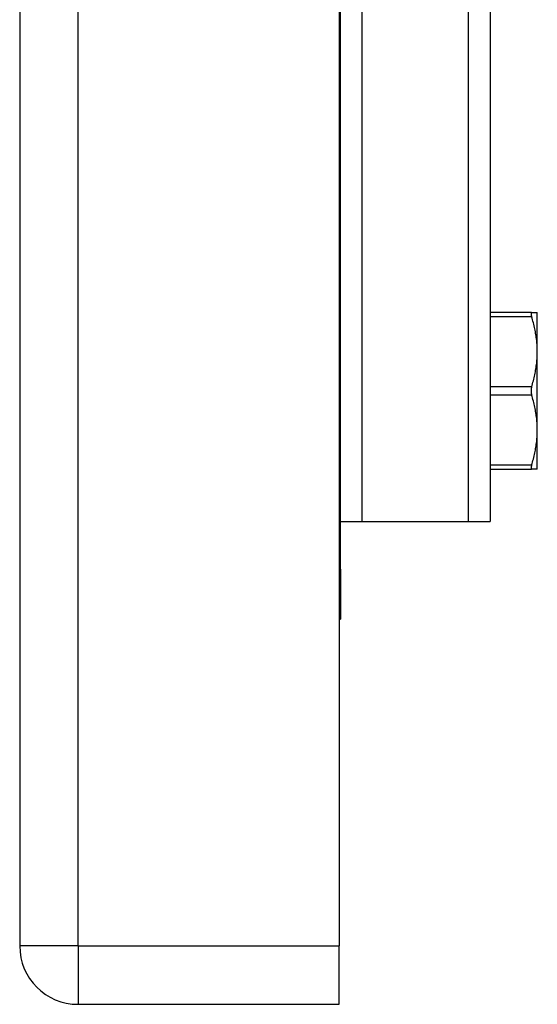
# Model space of a CAD drawing. Header units: inches. Extents: x 2.8 to 80.3, y 4.6 to 43.1.
# Tile 70 of 83: x 46.2 to 47.5, y 13 to 15.4. Entities that reach past the tile are written whole.
import ezdxf

# ---------------------------------------------------------------- set-up
doc = ezdxf.new("R2010")
doc.units = ezdxf.units.IN
doc.header["$MEASUREMENT"] = 0
doc.layers.add('Visible Edges(ANSI)', color=7, linetype='Continuous', lineweight=25)
doc.layers.add('Visible Tangent Edges(ANSI)', color=7, linetype='Continuous', lineweight=25)

msp = doc.modelspace()

# ---------------------------------------------------------------- linework, layer by layer
at = {"layer": 'Visible Edges(ANSI)'}
for p, q in [((46.1576, 32.6239), (46.1576, 13.1129)), ((46.9576, 32.6239), (46.9576, 13.1129)), ((47.3356, 16.8345), (47.3356, 14.1755)), ((46.9606, 14.0559), (46.9606, 16.5379)), ((47.4393, 14.6981), (47.3356, 14.6981)), ((47.4393, 14.6981), (47.4537, 14.6981)), ((47.4537, 14.6002), (47.4537, 14.6981)), ((47.4537, 14.4043), (47.4537, 14.6002)), ((47.4537, 14.3064), (47.4537, 14.4043)), ((47.3356, 14.3064), (47.4393, 14.3064)), ((47.4537, 14.3064), (47.4393, 14.3064)), ((46.9606, 14.1755), (47.0144, 14.1755)), ((47.0144, 14.1755), (47.2817, 14.1755)), ((47.2817, 14.1755), (47.3356, 14.1755)), ((46.9606, 14.0559), (46.9606, 13.9309)), ((46.9576, 13.9309), (46.9606, 13.9309)), ((46.9576, 12.9669), (46.9576, 13.1129)), ((46.3036, 12.9669), (46.9576, 12.9669))]:
    msp.add_line(p, q, dxfattribs=at)
at = {"layer": 'Visible Edges(ANSI)', "flags": 128}
for points in [[(47.4393, 14.6981), (47.4391, 14.6981), (47.4389, 14.698), (47.4387, 14.6979), (47.4386, 14.6978), (47.4384, 14.6976), (47.4383, 14.6974), (47.4382, 14.6972), (47.4381, 14.6969), (47.438, 14.6966), (47.438, 14.6963), (47.4379, 14.6959), (47.4379, 14.6955), (47.4379, 14.695), (47.438, 14.6946), (47.438, 14.6941), (47.4381, 14.6935), (47.4382, 14.693), (47.4383, 14.6924), (47.4384, 14.6917), (47.4386, 14.6911), (47.4387, 14.6904), (47.4389, 14.6897), (47.4391, 14.689), (47.4393, 14.6883)], [(47.4537, 14.6002), (47.4536, 14.6038), (47.4536, 14.6073), (47.4534, 14.6109), (47.4533, 14.6144), (47.453, 14.618), (47.4528, 14.6215), (47.4525, 14.6251), (47.4521, 14.6287), (47.4517, 14.6322), (47.4512, 14.6358), (47.4507, 14.6394), (47.4501, 14.643), (47.4495, 14.6466), (47.4488, 14.6503), (47.4481, 14.6539), (47.4474, 14.6576), (47.4465, 14.6613), (47.4457, 14.6651), (47.4448, 14.6689), (47.4438, 14.6727), (47.4427, 14.6765), (47.4417, 14.6804), (47.4405, 14.6843), (47.4393, 14.6883)], [(47.4393, 14.5121), (47.4405, 14.5161), (47.4417, 14.52), (47.4427, 14.5239), (47.4438, 14.5277), (47.4448, 14.5315), (47.4457, 14.5353), (47.4465, 14.539), (47.4474, 14.5427), (47.4481, 14.5464), (47.4488, 14.5501), (47.4495, 14.5537), (47.4501, 14.5573), (47.4507, 14.561), (47.4512, 14.5645), (47.4517, 14.5681), (47.4521, 14.5717), (47.4525, 14.5753), (47.4528, 14.5788), (47.453, 14.5824), (47.4533, 14.5859), (47.4534, 14.5895), (47.4536, 14.593), (47.4536, 14.5966), (47.4537, 14.6002)], [(47.4393, 14.5121), (47.4391, 14.5113), (47.4389, 14.5106), (47.4387, 14.5098), (47.4386, 14.509), (47.4384, 14.5082), (47.4383, 14.5073), (47.4382, 14.5065), (47.4381, 14.5056), (47.438, 14.5048), (47.438, 14.5039), (47.4379, 14.5031), (47.4379, 14.5022), (47.4379, 14.5014), (47.438, 14.5006), (47.438, 14.4997), (47.4381, 14.4989), (47.4382, 14.498), (47.4383, 14.4972), (47.4384, 14.4963), (47.4386, 14.4955), (47.4387, 14.4947), (47.4389, 14.4939), (47.4391, 14.4932), (47.4393, 14.4924)], [(47.4537, 14.4043), (47.4536, 14.4079), (47.4536, 14.4115), (47.4534, 14.415), (47.4533, 14.4186), (47.453, 14.4221), (47.4528, 14.4257), (47.4525, 14.4292), (47.4521, 14.4328), (47.4517, 14.4364), (47.4512, 14.4399), (47.4507, 14.4435), (47.4501, 14.4471), (47.4495, 14.4508), (47.4488, 14.4544), (47.4481, 14.4581), (47.4474, 14.4618), (47.4465, 14.4655), (47.4457, 14.4692), (47.4448, 14.473), (47.4438, 14.4768), (47.4427, 14.4806), (47.4417, 14.4845), (47.4405, 14.4884), (47.4393, 14.4924)], [(47.4393, 14.3162), (47.4405, 14.3202), (47.4417, 14.3241), (47.4427, 14.328), (47.4438, 14.3318), (47.4448, 14.3356), (47.4457, 14.3394), (47.4465, 14.3432), (47.4474, 14.3469), (47.4481, 14.3506), (47.4488, 14.3542), (47.4495, 14.3579), (47.4501, 14.3615), (47.4507, 14.3651), (47.4512, 14.3687), (47.4517, 14.3723), (47.4521, 14.3758), (47.4525, 14.3794), (47.4528, 14.383), (47.453, 14.3865), (47.4533, 14.3901), (47.4534, 14.3936), (47.4536, 14.3972), (47.4536, 14.4007), (47.4537, 14.4043)], [(47.4393, 14.3162), (47.4391, 14.3155), (47.4389, 14.3148), (47.4387, 14.3141), (47.4386, 14.3134), (47.4384, 14.3128), (47.4383, 14.3121), (47.4382, 14.3115), (47.4381, 14.311), (47.438, 14.3104), (47.438, 14.3099), (47.4379, 14.3095), (47.4379, 14.309), (47.4379, 14.3086), (47.438, 14.3082), (47.438, 14.3079), (47.4381, 14.3076), (47.4382, 14.3073), (47.4383, 14.3071), (47.4384, 14.3069), (47.4386, 14.3067), (47.4387, 14.3065), (47.4389, 14.3065), (47.4391, 14.3064), (47.4393, 14.3064)]]:
    msp.add_lwpolyline(points, dxfattribs=at)
at = {"layer": 'Visible Edges(ANSI)'}
msp.add_arc((46.3036, 13.1129), 0.146, 180, 270, dxfattribs=at)
at = {"layer": 'Visible Tangent Edges(ANSI)'}
for p, q in [((46.3036, 13.1129), (46.3036, 32.6239)), ((47.0144, 16.833), (47.0144, 14.1755)), ((47.2817, 14.1755), (47.2817, 16.8337)), ((47.3356, 14.6883), (47.4393, 14.6883)), ((47.4393, 14.5121), (47.3356, 14.5121)), ((47.3356, 14.4924), (47.4393, 14.4924)), ((47.4393, 14.3162), (47.3356, 14.3162)), ((46.9606, 14.0559), (46.9576, 14.0559)), ((46.3036, 13.1129), (46.1576, 13.1129)), ((46.3036, 13.1129), (46.3036, 12.9669)), ((46.3036, 13.1129), (46.9576, 13.1129))]:
    msp.add_line(p, q, dxfattribs=at)

doc.saveas('drawing.dxf')
